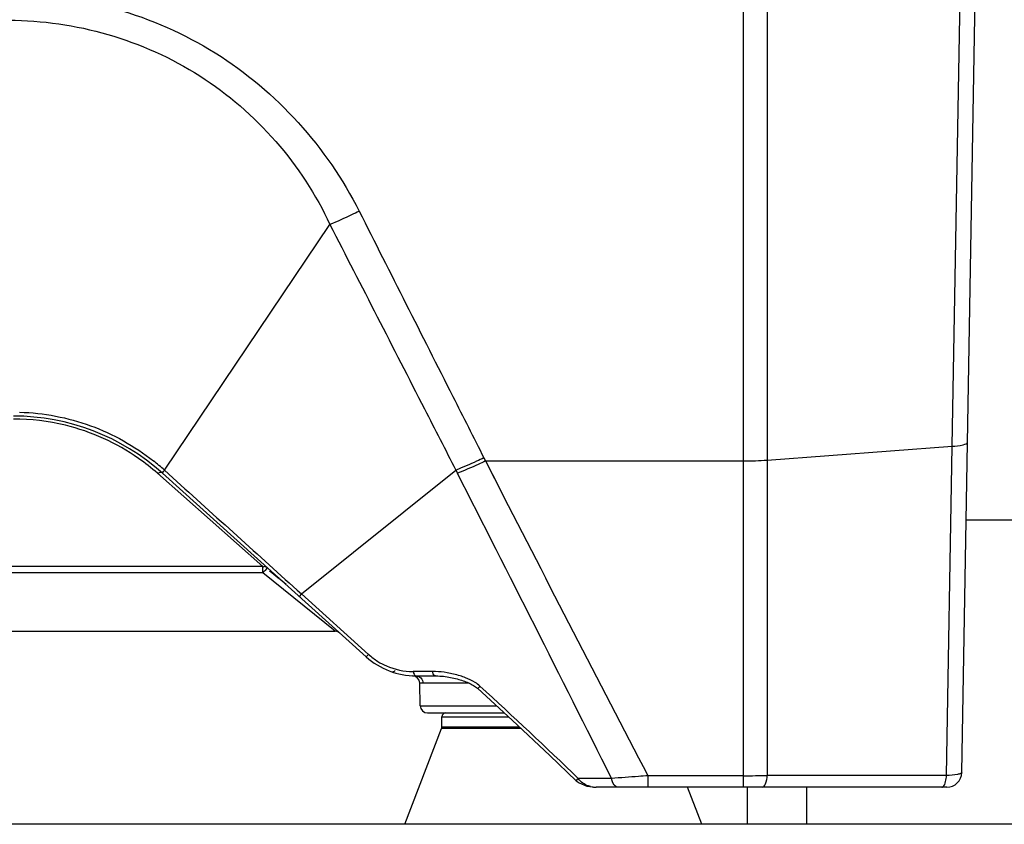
# Model space of a CAD drawing. Header units: millimetres. Extents: x 0 to 4000, y 0 to 3000.
# Tile 99 of 171: x 1439 to 1572, y 1533 to 1641. Entities that reach past the tile are written whole.
import ezdxf

# ---------------------------------------------------------------- set-up
doc = ezdxf.new("R2010")
doc.units = ezdxf.units.MM
doc.header["$LTSCALE"] = 219.99956
doc.layers.get('0').update_dxf_attribs({"linetype": 'CONTINUOUS'})
doc.layers.add('SUPERFICI', color=7, linetype='CONTINUOUS')

msp = doc.modelspace()

# ---------------------------------------------------------------- linework, layer by layer
at = {"color": 9, "linetype": 'CONTINUOUS'}
for p, q in [((1536.57, 1537.68), (1536.57, 1690.68)), ((1539.75, 1690.68), (1539.75, 1539.26)), ((1564.68, 1583.61), (1566.54, 1690.68)), ((1458.53, 1580.38), (1480.83, 1613.48)), ((1539.75, 1581.74), (1564.68, 1583.61)), ((1563.91, 1539.26), (1564.68, 1583.61)), ((1501.58, 1582.05), (1501.79, 1581.63)), ((1501.79, 1581.63), (1536.57, 1581.63)), ((1501.79, 1581.63), (1503.62, 1578.05)), ((1501.79, 1581.63), (1502.99, 1579.28)), ((1471.79, 1567.41), (1457.59, 1579.97)), ((1458.53, 1580.38), (1459.67, 1579.36)), ((1458.53, 1580.38), (1458.59, 1580.34)), ((1476.98, 1563.73), (1497.79, 1580.41)), ((1497.79, 1580.41), (1498.01, 1579.99)), ((1471.79, 1567.41), (1349.61, 1567.41)), ((1471.79, 1566.57), (1471.79, 1567.41)), ((1471.79, 1566.57), (1349.61, 1566.57)), ((1481.53, 1558.68), (1471.79, 1566.57)), ((1476.98, 1563.73), (1476.68, 1563.39)), ((1476.98, 1563.73), (1486.02, 1555.58)), ((1486.02, 1555.58), (1485.72, 1555.25)), ((1493.34, 1553.27), (1492.03, 1553.27)), ((1494.66, 1553.27), (1493.34, 1553.27)), ((1499.6, 1551.7), (1493.39, 1551.7)), ((1492.99, 1548.66), (1503.27, 1548.66)), ((1495.92, 1547.18), (1504.87, 1547.18)), ((1506.57, 1545.59), (1495.88, 1545.59)), ((1506.38, 1545.77), (1495.92, 1545.77)), ((1515.7, 1538.86), (1514.29, 1538.85)), ((1518.77, 1538.87), (1515.7, 1538.86)), ((1536.57, 1539.23), (1523.69, 1539.23)), ((1523.69, 1537.68), (1523.69, 1539.23)), ((1563.91, 1539.26), (1539.75, 1539.26))]:
    msp.add_line(p, q, dxfattribs=at)
at = {"color": 7, "linetype": 'CONTINUOUS'}
for p, q in [((1565.95, 1539.65), (1568.59, 1690.68)), ((1458.26, 1579.97), (1485.72, 1555.25)), ((1566.54, 1573.68), (1580.65, 1573.68)), ((1339.88, 1558.68), (1481.53, 1558.68)), ((1493.99, 1547.68), (1504.33, 1547.68)), ((1495.92, 1545.77), (1495.92, 1547.18)), ((1490.92, 1532.68), (1495.88, 1545.59)), ((1563.95, 1537.68), (1516.72, 1537.68)), ((1530.92, 1532.68), (1528.99, 1537.68)), ((1537.1, 1532.68), (1537.1, 1537.68)), ((1545.1, 1532.68), (1545.1, 1537.68)), ((2306.31, 1532.68), (516.31, 1532.68))]:
    msp.add_line(p, q, dxfattribs=at)
for points in [[(1492.41, 1552.68), (1495.09, 1552.68), (1495.35, 1552.67), (1495.62, 1552.66), (1495.87, 1552.64), (1496.12, 1552.62), (1496.37, 1552.59), (1496.62, 1552.55), (1496.86, 1552.52), (1497.09, 1552.47), (1497.32, 1552.43), (1497.54, 1552.38), (1497.76, 1552.33), (1497.97, 1552.27), (1498.18, 1552.21), (1498.38, 1552.15), (1498.58, 1552.09), (1498.77, 1552.03), (1498.96, 1551.96), (1499.15, 1551.89), (1499.33, 1551.82), (1499.5, 1551.74), (1499.68, 1551.66), (1499.84, 1551.58), (1500.01, 1551.49), (1500.16, 1551.4), (1500.31, 1551.31), (1500.46, 1551.22), (1500.59, 1551.12), (1500.72, 1551.02), (1500.76, 1550.98)], [(1500.76, 1550.98), (1505.4, 1546.69), (1510.46, 1541.93), (1514.01, 1538.55)], [(1514.01, 1538.55), (1514.39, 1538.25), (1515.46, 1537.82), (1516.72, 1537.68)]]:
    msp.add_lwpolyline(points, dxfattribs=at)
for centre, radius, start, end in [((1438.19, 1557.68), 30, 48, 90), ((1454.85, 1542.68), 30, 48, 53.4796), ((1481.53, 1557.68), 1, 48, 90), ((1492.41, 1562.68), 10, 228, 270), ((1489.22, 1553.72), 0.49, 261.98, 322.801), ((1491.93, 1551.69), 1, 1, 87.5013), ((1493.99, 1548.68), 1, 181, 270), ((1496.42, 1547.18), 0.5, 90, 180), ((1495.42, 1545.77), 0.5, 338.9625, 360), ((1563.95, 1539.68), 2, 270, 359)]:
    msp.add_arc(centre, radius, start, end, dxfattribs=at)
at = {"color": 9, "linetype": 'CONTINUOUS'}
for centre, radius, start, end in [((1438.17, 1557.66), 29.62, 76.2996, 89.978), ((1438.12, 1557.78), 30.46, 47.9181, 51.6024), ((1536.61, 1624.11), 42.48, 269.9469, 274.2294), ((-5846.44, -2154.5), 8239.38, 26.631974, 26.952323), ((6386.44, 4077.5), 5485.36, 207.10721, 207.56369), ((1435.91, 1521.64), 58.31, 49.2502, 50.5134), ((1492.04, 1562.26), 8.99, 227.9398, 238.1559), ((1494.67, 1543.25), 10.02, 87.7383, 90.0228), ((1494.43, 1540.07), 13.21, 72.699, 80.49), ((1494.95, 1541.75), 11.45, 68.8182, 72.6895), ((1536.62, 1750.98), 211.75, 269.9886, 270.8471), ((1516.72, 1541.17), 3.49, 257.2623, 270.0261)]:
    msp.add_arc(centre, radius, start, end, dxfattribs=at)
for points, knots in [([(1437.58, 1644.58), (1447.22, 1644.58), (1466.87, 1639.02), (1480.44, 1623.86), (1484.77, 1615.29)], [0, 0, 0, 0, 0.501127, 1, 1, 1, 1]), ([(1437.58, 1641.01), (1446.51, 1641), (1464.69, 1635.81), (1477.11, 1621.53), (1480.83, 1613.48)], [0, 0, 0, 0, 0.50173, 1, 1, 1, 1]), ([(1484.77, 1615.29), (1484.43, 1615.12), (1483.14, 1614.48), (1481.82, 1613.89), (1480.83, 1613.48)], [0, 0, 0, 0, 0.261509, 1, 1, 1, 1]), ([(1484.77, 1615.29), (1488.97, 1606.96), (1494.58, 1595.89), (1500.18, 1584.81), (1501.58, 1582.05)], [0, 0, 0, 0, 0.750936, 1, 1, 1, 1]), ([(1480.83, 1613.48), (1485.08, 1605.21), (1490.73, 1594.18), (1496.39, 1583.16), (1497.79, 1580.41)], [0, 0, 0, 0, 0.750933, 1, 1, 1, 1]), ([(1439.03, 1588.2), (1442.27, 1588.11), (1448.75, 1586.88), (1454.5, 1583.66), (1457.04, 1581.65)], [0, 0, 0, 0, 0.500002, 1, 1, 1, 1]), ([(1457.59, 1579.97), (1456.78, 1580.69), (1453.1, 1583.59), (1448.69, 1585.58), (1445.19, 1586.44)], [0, 0, 0, 0, 0.231552, 1, 1, 1, 1]), ([(1564.68, 1583.61), (1565.18, 1583.64), (1565.76, 1583.7), (1566.72, 1583.97), (1566.73, 1584.19)], [0, 0, 0, 0, 0.687561, 1, 1, 1, 1]), ([(1501.58, 1582.05), (1501.25, 1581.89), (1500.01, 1581.3), (1498.74, 1580.77), (1497.79, 1580.41)], [0, 0, 0, 0, 0.261632, 1, 1, 1, 1]), ([(1501.79, 1581.63), (1501.47, 1581.47), (1500.23, 1580.88), (1498.96, 1580.35), (1498.01, 1579.99)], [0, 0, 0, 0, 0.261625, 1, 1, 1, 1]), ([(1458.26, 1579.97), (1458.19, 1580.04), (1457.98, 1580.17), (1457.75, 1580.01), (1457.67, 1579.91)], [0, 0, 0, 0, 0.412048, 1, 1, 1, 1]), ([(1458.53, 1580.38), (1458.49, 1580.33), (1458.42, 1580.21), (1458.3, 1580.13), (1458.28, 1580.01), (1458.33, 1580.07), (1458.35, 1580.09)], [0, 0, 0, 0, 0.38488, 0.805329, 0.841516, 1, 1, 1, 1]), ([(1472.46, 1567.19), (1472.39, 1567.25), (1472.13, 1566.83), (1471.94, 1566.73), (1471.79, 1566.57)], [0, 0, 0, 0, 0.291907, 1, 1, 1, 1]), ([(1472.46, 1567.19), (1472.34, 1567.3), (1472.12, 1567.46), (1471.9, 1567.36), (1471.85, 1567.33)], [0, 0, 0, 0, 0.722046, 1, 1, 1, 1]), ([(1487.3, 1554.62), (1487.66, 1554.39), (1489.13, 1553.62), (1490.81, 1553.27), (1492.03, 1553.27)], [0, 0, 0, 0, 0.259312, 1, 1, 1, 1]), ([(1492.03, 1553.27), (1492.06, 1553.19), (1492.12, 1552.98), (1492.26, 1552.68), (1492.41, 1552.68)], [0, 0, 0, 0, 0.355359, 1, 1, 1, 1]), ([(1492.41, 1552.68), (1492.66, 1552.68), (1493.18, 1552.47), (1493.38, 1551.95), (1493.39, 1551.7)], [0, 0, 0, 0, 0.495517, 1, 1, 1, 1]), ([(1495.04, 1552.68), (1495, 1552.68), (1494.76, 1552.78), (1494.7, 1553.07), (1494.66, 1553.27)], [0, 0, 0, 0, 0.170491, 1, 1, 1, 1]), ([(1493.39, 1551.7), (1493.27, 1551.7), (1493.18, 1551.64), (1492.93, 1551.75), (1492.93, 1551.71)], [0, 0, 0, 0, 0.748995, 1, 1, 1, 1]), ([(1500.76, 1550.98), (1500.73, 1551.01), (1500.95, 1551.13), (1500.98, 1551.23), (1501.05, 1551.31)], [0, 0, 0, 0, 0.265887, 1, 1, 1, 1]), ([(1514.01, 1538.55), (1513.98, 1538.57), (1514.19, 1538.68), (1514.22, 1538.78), (1514.29, 1538.85)], [0, 0, 0, 0, 0.265078, 1, 1, 1, 1]), ([(1523.69, 1539.23), (1523.27, 1539.2), (1521.63, 1539.07), (1519.99, 1538.95), (1518.77, 1538.87)], [0, 0, 0, 0, 0.259699, 1, 1, 1, 1]), ([(1519.6, 1537.68), (1519.51, 1537.68), (1519.01, 1537.88), (1518.85, 1538.46), (1518.77, 1538.87)], [0, 0, 0, 0, 0.178927, 1, 1, 1, 1]), ([(1539.11, 1537.68), (1539.31, 1537.68), (1539.67, 1538.35), (1539.72, 1538.87), (1539.75, 1539.26)], [0, 0, 0, 0, 0.342511, 1, 1, 1, 1]), ([(1565.95, 1539.65), (1565.95, 1539.58), (1565.71, 1539.46), (1565.08, 1539.33), (1564.4, 1539.27), (1563.91, 1539.26)], [0, 0, 0, 0, 0.092792, 0.298222, 1, 1, 1, 1]), ([(1515.95, 1537.77), (1515.9, 1537.78), (1515.8, 1537.8), (1515.7, 1537.83), (1515.66, 1537.85)], [0, 0, 0, 0, 0.499559, 1, 1, 1, 1]), ([(1563.27, 1537.68), (1563.32, 1537.68), (1563.63, 1537.82), (1563.72, 1538.19), (1563.78, 1538.44)], [0, 0, 0, 0, 0.161242, 1, 1, 1, 1])]:
    msp.add_open_spline(points, degree=3, knots=knots, dxfattribs=at)
for points in [[(1459.67, 1579.36), (1465.43, 1574.15), (1471.21, 1568.94), (1476.98, 1563.73)], [(1496.61, 1553.1), (1496.1, 1553.18), (1495.58, 1553.24), (1495.06, 1553.26)], [(1500.38, 1551.8), (1499.97, 1552.05), (1499.53, 1552.25), (1499.09, 1552.43)], [(1501.05, 1551.31), (1500.85, 1551.5), (1500.62, 1551.66), (1500.38, 1551.8)], [(1514.29, 1538.85), (1509.93, 1543.06), (1505.51, 1547.2), (1501.05, 1551.31)], [(1515.66, 1537.85), (1515.12, 1538.02), (1514.59, 1538.37), (1514.29, 1538.85)], [(1563.78, 1538.44), (1563.85, 1538.71), (1563.89, 1538.98), (1563.91, 1539.26)]]:
    msp.add_open_spline(points, degree=3, dxfattribs=at)
at = {"layer": 'SUPERFICI', "color": 7, "linetype": 'CONTINUOUS'}
msp.add_line((1492.99, 1548.66), (1492.93, 1551.71), dxfattribs=at)

doc.saveas('drawing.dxf')
